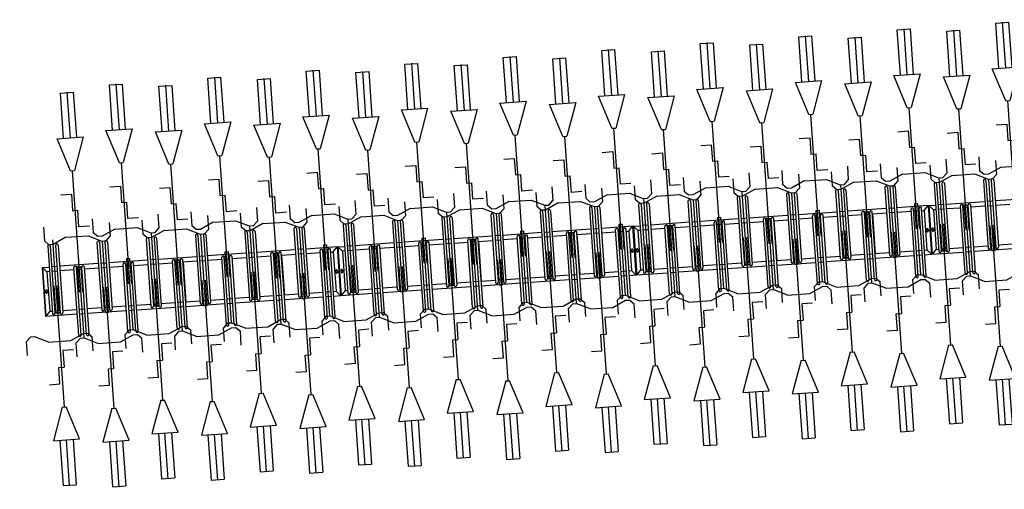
# Model space of a CAD drawing. Extents: x -410 to 7352, y -1401 to 655.
# Tile 146 of 185: x 449.23 to 456.71, y -53.34 to -49.78. Entities that reach past the tile are written whole.
import ezdxf

# ---------------------------------------------------------------- set-up
doc = ezdxf.new("R2010")
doc.units = 0
doc.header["$MEASUREMENT"] = 0
doc.linetypes.add('HIDDENX2', pattern=[0.75, 0.5, -0.25])
for name, color, linetype in [('MATEN-018', 8, 'Continuous'), ('TM_fietsparkeren hoog laag', 1, 'Continuous'), ('V_opsl_ob 12x25', 1, 'HIDDENX2')]:
    doc.layers.add(name, color=color, linetype=linetype)

# ---------------------------------------------------------------- blocks, each defined once
blk = doc.blocks.new('FIETSBAH')
at = {"layer": 'MATEN-018'}
for p, q in [((0, 1870.19692), (0, 1521.9045)), ((-49.9999, 1865.99576), (49.9999, 1865.99576)), ((-49.9999, 1522.78842), (-49.9999, 1865.99576)), ((49.9999, 1522.78842), (49.9999, 1865.99576)), ((-14.9987, 1271.905), (-99.9998, 1521.9045)), ((-99.9998, 1521.9045), (99.9998, 1521.9045)), ((99.9998, 1521.9045), (15.00124, 1271.905)), ((-14.9987, 1271.905), (15.00124, 1271.905)), ((0, 0), (0, 1271.905)), ((-99.9998, 1094.80858), (-19.99996, 1094.80858)), ((-19.99996, 1094.80858), (-19.99996, 969.63992)), ((-19.99996, 969.63992), (19.99996, 969.63992)), ((19.99996, 844.47126), (19.99996, 969.63992)), ((-249.9995, 861.51212), (-249.9995, 755.73128)), ((99.9998, 844.47126), (19.99996, 844.47126)), ((250.00204, 861.51212), (250.00204, 755.73128)), ((-218.0463, 724.51468), (-249.9995, 755.73128)), ((-85.21192, 771.5123), (-185.46572, 724.51468)), ((-85.21192, 771.5123), (85.21446, 771.5123)), ((85.21446, 771.5123), (185.46572, 724.51468)), ((218.0463, 724.51468), (250.00204, 755.73128)), ((-185.46572, 724.51468), (-218.09456, 724.51468)), ((185.46572, 724.51468), (218.0971, 724.51468)), ((-11.99896, 541.70072), (-11.99896, 349.9993)), ((-11.99896, 541.70072), (11.99896, 541.70072)), ((11.99896, 541.70072), (11.99896, 349.9993))]:
    blk.add_line(p, q, dxfattribs=at)
blk = doc.blocks.new('A$C703B710E')
at = {"layer": 'TM_fietsparkeren hoog laag'}
for p, q in [((-48087.3, 175.5), (-48457.3, 175.5)), ((-48457.3, 175.5), (-48457.3, -66.3)), ((-48087.3, 175.5), (-48457.3, 175.5)), ((-48087.3, 172.5), (-48457.3, 172.5)), ((-48422.1, 140.5), (-48457.3, 172.5)), ((-48265.8, 161.5), (-48278.8, 161.5)), ((-48122.3, 140.5), (-48087.3, 172.5)), ((-48087.3, 175.5), (-48087.3, 121.2)), ((-48442.3, 61.2), (-48442.3, 102.2)), ((-47926.8, 121.2), (-48439.8, 121.2)), ((-47926.8, 102.2), (-48439.8, 102.2)), ((-48437.3, 61.2), (-48437.3, 102.2)), ((-48422.3, 140.5), (-48422.3, 121.2)), ((-48122.3, 140.5), (-48422.3, 140.5)), ((-48422.3, 102.2), (-48422.3, 61.2)), ((-48265.8, 149.5), (-48278.8, 149.5)), ((-48122.3, 121.2), (-48122.3, 140.5)), ((-48122.3, 61.2), (-48122.3, 102.2)), ((-48087.3, 61.2), (-48087.3, 102.2)), ((-47926.8, 61.2), (-48439.8, 61.2)), ((-47926.8, 42.2), (-48439.8, 42.2)), ((-48422.3, 42.2), (-48422.3, -66.3)), ((-48122.3, -66.3), (-48122.3, 42.2)), ((-48087.3, -253.8), (-48087.3, 42.2)), ((-48617.8, -66.3), (-48104.8, -66.3)), ((-48617.8, -85.3), (-48104.8, -85.3)), ((-48617.8, -126.3), (-48104.8, -126.3)), ((-48617.8, -145.3), (-48104.8, -145.3)), ((-48457.3, -85.3), (-48457.3, -126.3)), ((-48457.3, -145.3), (-48457.3, -441.3)), ((-48422.3, -85.3), (-48422.3, -126.3)), ((-48422.3, -145.3), (-48422.3, -253.8)), ((-48122.3, -126.3), (-48122.3, -85.3)), ((-48122.3, -253.8), (-48122.3, -145.3)), ((-48107.3, -126.3), (-48107.3, -85.3)), ((-48102.3, -126.3), (-48102.3, -85.3)), ((-47926.8, -253.8), (-48439.8, -253.8)), ((-47926.8, -272.8), (-48439.8, -272.8)), ((-48422.3, -272.8), (-48422.3, -313.8)), ((-48122.3, -313.8), (-48122.3, -272.8)), ((-48087.3, -313.8), (-48087.3, -272.8)), ((-47926.8, -313.8), (-48439.8, -313.8)), ((-47926.8, -332.8), (-48439.8, -332.8)), ((-48422.3, -332.8), (-48422.3, -441.3)), ((-48122.3, -441.3), (-48122.3, -332.8)), ((-48087.3, -628.8), (-48087.3, -332.8)), ((-48617.8, -441.3), (-48104.8, -441.3)), ((-48617.8, -460.3), (-48104.8, -460.3)), ((-48617.8, -501.3), (-48104.8, -501.3)), ((-48617.8, -520.3), (-48104.8, -520.3)), ((-48457.3, -460.3), (-48457.3, -501.3)), ((-48457.3, -520.3), (-48457.3, -816.3)), ((-48422.3, -460.3), (-48422.3, -501.3)), ((-48422.3, -520.3), (-48422.3, -628.8)), ((-48122.3, -501.3), (-48122.3, -460.3)), ((-48122.3, -628.8), (-48122.3, -520.3)), ((-48442.3, -688.8), (-48442.3, -647.8)), ((-47926.8, -628.8), (-48439.8, -628.8)), ((-47926.8, -647.8), (-48439.8, -647.8)), ((-48437.3, -688.8), (-48437.3, -647.8)), ((-48422.3, -647.8), (-48422.3, -688.8)), ((-48122.3, -688.8), (-48122.3, -647.8)), ((-48087.3, -688.8), (-48087.3, -647.8)), ((-47926.8, -688.8), (-48439.8, -688.8)), ((-47926.8, -707.8), (-48439.8, -707.8)), ((-48422.3, -707.8), (-48422.3, -816.3)), ((-48122.3, -816.3), (-48122.3, -707.8)), ((-48087.3, -1003.4), (-48087.3, -707.4)), ((-48617.8, -816.3), (-48104.8, -816.3)), ((-48617.8, -835.3), (-48104.8, -835.3)), ((-48617.8, -876.3), (-48104.8, -876.3)), ((-48617.8, -895.3), (-48104.8, -895.3)), ((-48457.3, -835.3), (-48457.3, -876.3)), ((-48457.3, -894.9), (-48457.3, -1190.9)), ((-48119.3, -895.8), (-48425.3, -895.8)), ((-48422.3, -835.3), (-48422.3, -876.3)), ((-48422.3, -894.9), (-48422.3, -1003.4)), ((-48422.3, -895.3), (-48422.3, -895.8)), ((-48122.3, -876.3), (-48122.3, -835.3)), ((-48122.3, -1003.4), (-48122.3, -894.9)), ((-48122.3, -895.8), (-48122.3, -895.3)), ((-48107.3, -876.3), (-48107.3, -835.3)), ((-48102.3, -876.3), (-48102.3, -835.3)), ((-47926.8, -1003.8), (-48439.8, -1003.8)), ((-47926.8, -1022.8), (-48439.8, -1022.8)), ((-48422.3, -1022.8), (-48422.3, -1063.8)), ((-48122.3, -1063.8), (-48122.3, -1022.8)), ((-48087.3, -1063.8), (-48087.3, -1022.8)), ((-47926.8, -1063.8), (-48439.8, -1063.8)), ((-47926.8, -1082.8), (-48439.8, -1082.8)), ((-48422.3, -1082.4), (-48422.3, -1190.9)), ((-48422.3, -1082.8), (-48422.3, -1191.3)), ((-48122.3, -1191.3), (-48122.3, -1082.8)), ((-48087.3, -1378.8), (-48087.3, -1082.8)), ((-48617.8, -1191.3), (-48104.8, -1191.3)), ((-48617.8, -1210.3), (-48104.8, -1210.3)), ((-48617.8, -1251.3), (-48104.8, -1251.3)), ((-48617.8, -1270.3), (-48104.8, -1270.3)), ((-48457.3, -1210.3), (-48457.3, -1251.3)), ((-48457.3, -1270.3), (-48457.3, -1566.3)), ((-48422.3, -1210.3), (-48422.3, -1251.3)), ((-48422.3, -1270.3), (-48422.3, -1378.8)), ((-48122.3, -1251.3), (-48122.3, -1210.3)), ((-48122.3, -1378.8), (-48122.3, -1270.3)), ((-48442.3, -1438.8), (-48442.3, -1397.8)), ((-47926.8, -1378.8), (-48439.8, -1378.8)), ((-47926.8, -1397.8), (-48439.8, -1397.8)), ((-48437.3, -1438.8), (-48437.3, -1397.8)), ((-48422.3, -1397.8), (-48422.3, -1438.8)), ((-48122.3, -1438.8), (-48122.3, -1397.8)), ((-48087.3, -1438.8), (-48087.3, -1397.8)), ((-47926.8, -1438.8), (-48439.8, -1438.8)), ((-47926.8, -1457.8), (-48439.8, -1457.8)), ((-48422.3, -1457.8), (-48422.3, -1566.3)), ((-48122.3, -1566.3), (-48122.3, -1457.8)), ((-48087.3, -1753.4), (-48087.3, -1457.4)), ((-48617.8, -1566.3), (-48104.8, -1566.3)), ((-48617.8, -1585.3), (-48104.8, -1585.3)), ((-48617.8, -1626.3), (-48104.8, -1626.3)), ((-48617.8, -1645.3), (-48104.8, -1645.3)), ((-48457.3, -1585.3), (-48457.3, -1626.3)), ((-48457.3, -1644.9), (-48457.3, -1940.9)), ((-48422.3, -1585.3), (-48422.3, -1626.3)), ((-48422.3, -1644.9), (-48422.3, -1753.4)), ((-48422.3, -1645.3), (-48422.3, -1645.8)), ((-48122.3, -1626.3), (-48122.3, -1585.3)), ((-48122.3, -1753.4), (-48122.3, -1644.9)), ((-48122.3, -1645.8), (-48122.3, -1645.3)), ((-48107.3, -1626.3), (-48107.3, -1585.3)), ((-48102.3, -1626.3), (-48102.3, -1585.3)), ((-48119.3, -1645.8), (-48425.3, -1645.8)), ((-47926.8, -1753.8), (-48439.8, -1753.8)), ((-47926.8, -1772.8), (-48439.8, -1772.8)), ((-48422.3, -1772.8), (-48422.3, -1813.8)), ((-48122.3, -1813.8), (-48122.3, -1772.8)), ((-48087.3, -1813.8), (-48087.3, -1772.8)), ((-47926.8, -1813.8), (-48439.8, -1813.8)), ((-47926.8, -1832.8), (-48439.8, -1832.8)), ((-48422.3, -1832.4), (-48422.3, -1940.9)), ((-48122.3, -1941.3), (-48122.3, -1832.8)), ((-48087.3, -2074.5), (-48087.3, -1832.8)), ((-48617.8, -1941.3), (-48104.8, -1941.3)), ((-48617.8, -1960.3), (-48104.8, -1960.3)), ((-48617.8, -2001.3), (-48104.8, -2001.3)), ((-48457.3, -1960.3), (-48457.3, -2001.3)), ((-48422.3, -1960.3), (-48422.3, -2001.3)), ((-48122.3, -2001.3), (-48122.3, -1960.3)), ((-48617.8, -2020.3), (-48104.8, -2020.3)), ((-48457.3, -2020.3), (-48457.3, -2074.5)), ((-48422.1, -2039.5), (-48457.3, -2071.5)), ((-48087.3, -2071.5), (-48457.3, -2071.5)), ((-48087.3, -2074.5), (-48457.3, -2074.5)), ((-48087.3, -2074.5), (-48457.3, -2074.5)), ((-48457.3, -2074.5), (-48457.3, -2316.3)), ((-48087.3, -2074.5), (-48457.3, -2074.5)), ((-48087.3, -2077.5), (-48457.3, -2077.5)), ((-48422.1, -2109.5), (-48457.3, -2077.5)), ((-48422.3, -2020.3), (-48422.3, -2039.5)), ((-48122.3, -2039.5), (-48422.3, -2039.5)), ((-48265.8, -2048.5), (-48278.8, -2048.5)), ((-48265.8, -2060.5), (-48278.8, -2060.5)), ((-48265.8, -2088.5), (-48278.8, -2088.5)), ((-48122.3, -2020.3), (-48122.3, -2039.5)), ((-48122.3, -2039.5), (-48087.3, -2071.5)), ((-48122.3, -2109.5), (-48087.3, -2077.5)), ((-48087.3, -2074.5), (-48087.3, -2128.8)), ((-48442.3, -2188.8), (-48442.3, -2147.8)), ((-47926.8, -2128.8), (-48439.8, -2128.8)), ((-47926.8, -2147.8), (-48439.8, -2147.8)), ((-48437.3, -2188.8), (-48437.3, -2147.8)), ((-48422.3, -2109.5), (-48422.3, -2128.8)), ((-48122.3, -2109.5), (-48422.3, -2109.5)), ((-48422.3, -2147.8), (-48422.3, -2188.8)), ((-48265.8, -2100.5), (-48278.8, -2100.5)), ((-48122.3, -2128.8), (-48122.3, -2109.5)), ((-48122.3, -2188.8), (-48122.3, -2147.8)), ((-48087.3, -2188.8), (-48087.3, -2147.8)), ((-47926.8, -2188.8), (-48439.8, -2188.8)), ((-47926.8, -2207.8), (-48439.8, -2207.8)), ((-48422.3, -2207.8), (-48422.3, -2316.3)), ((-48122.3, -2316.3), (-48122.3, -2207.8)), ((-48087.3, -2503.8), (-48087.3, -2207.8)), ((-48617.8, -2316.3), (-48104.8, -2316.3)), ((-48617.8, -2335.3), (-48104.8, -2335.3)), ((-48617.8, -2376.3), (-48104.8, -2376.3)), ((-48457.3, -2335.3), (-48457.3, -2376.3)), ((-48422.3, -2335.3), (-48422.3, -2376.3)), ((-48122.3, -2376.3), (-48122.3, -2335.3)), ((-48107.3, -2376.3), (-48107.3, -2335.3)), ((-48102.3, -2376.3), (-48102.3, -2335.3)), ((-48617.8, -2395.3), (-48104.8, -2395.3)), ((-48457.3, -2395.3), (-48457.3, -2691.3)), ((-48422.3, -2395.3), (-48422.3, -2503.8)), ((-48122.3, -2503.8), (-48122.3, -2395.3)), ((-47926.8, -2503.8), (-48439.8, -2503.8)), ((-47926.8, -2522.8), (-48439.8, -2522.8)), ((-48422.3, -2522.8), (-48422.3, -2563.8)), ((-48122.3, -2563.8), (-48122.3, -2522.8)), ((-48087.3, -2563.8), (-48087.3, -2522.8)), ((-47926.8, -2563.8), (-48439.8, -2563.8)), ((-47926.8, -2582.8), (-48439.8, -2582.8)), ((-48422.3, -2582.8), (-48422.3, -2691.3)), ((-48122.3, -2691.3), (-48122.3, -2582.8)), ((-48087.3, -2878.8), (-48087.3, -2582.8)), ((-48617.8, -2691.3), (-48104.8, -2691.3)), ((-48617.8, -2710.3), (-48104.8, -2710.3)), ((-48617.8, -2751.3), (-48104.8, -2751.3)), ((-48457.3, -2710.3), (-48457.3, -2751.3)), ((-48422.3, -2710.3), (-48422.3, -2751.3)), ((-48122.3, -2751.3), (-48122.3, -2710.3)), ((-48617.8, -2770.3), (-48104.8, -2770.3)), ((-48457.3, -2770.3), (-48457.3, -3066.3)), ((-48422.3, -2770.3), (-48422.3, -2878.8)), ((-48122.3, -2878.8), (-48122.3, -2770.3)), ((-48442.3, -2938.8), (-48442.3, -2897.8)), ((-47926.8, -2878.8), (-48439.8, -2878.8)), ((-47926.8, -2897.8), (-48439.8, -2897.8)), ((-48437.3, -2938.8), (-48437.3, -2897.8)), ((-48422.3, -2897.8), (-48422.3, -2938.8)), ((-48122.3, -2938.8), (-48122.3, -2897.8)), ((-48087.3, -2938.8), (-48087.3, -2897.8)), ((-47926.8, -2938.8), (-48439.8, -2938.8)), ((-47926.8, -2957.8), (-48439.8, -2957.8)), ((-48422.3, -2957.8), (-48422.3, -3066.3)), ((-48122.3, -3066.3), (-48122.3, -2957.8)), ((-48087.3, -3253.4), (-48087.3, -2957.4)), ((-48617.8, -3066.3), (-48104.8, -3066.3)), ((-48617.8, -3085.3), (-48104.8, -3085.3)), ((-48617.8, -3126.3), (-48104.8, -3126.3)), ((-48457.3, -3085.3), (-48457.3, -3126.3)), ((-48422.3, -3085.3), (-48422.3, -3126.3)), ((-48122.3, -3126.3), (-48122.3, -3085.3)), ((-48107.3, -3126.3), (-48107.3, -3085.3)), ((-48102.3, -3126.3), (-48102.3, -3085.3)), ((-48617.8, -3145.3), (-48104.8, -3145.3)), ((-48457.3, -3144.9), (-48457.3, -3440.9)), ((-48119.3, -3145.8), (-48425.3, -3145.8)), ((-48422.3, -3144.9), (-48422.3, -3253.4)), ((-48422.3, -3145.3), (-48422.3, -3145.8)), ((-48122.3, -3253.4), (-48122.3, -3144.9)), ((-48122.3, -3145.8), (-48122.3, -3145.3)), ((-47926.8, -3253.8), (-48439.8, -3253.8)), ((-47926.8, -3272.8), (-48439.8, -3272.8)), ((-48422.3, -3272.8), (-48422.3, -3313.8)), ((-48122.3, -3313.8), (-48122.3, -3272.8)), ((-48087.3, -3313.8), (-48087.3, -3272.8)), ((-47926.8, -3313.8), (-48439.8, -3313.8)), ((-47926.8, -3332.8), (-48439.8, -3332.8)), ((-48422.3, -3332.4), (-48422.3, -3440.9)), ((-48422.3, -3332.8), (-48422.3, -3441.3)), ((-48122.3, -3441.3), (-48122.3, -3332.8)), ((-48087.3, -3628.8), (-48087.3, -3332.8)), ((-48617.8, -3441.3), (-48104.8, -3441.3)), ((-48617.8, -3460.3), (-48104.8, -3460.3)), ((-48617.8, -3501.3), (-48104.8, -3501.3)), ((-48457.3, -3460.3), (-48457.3, -3501.3)), ((-48422.3, -3460.3), (-48422.3, -3501.3)), ((-48122.3, -3501.3), (-48122.3, -3460.3)), ((-48617.8, -3520.3), (-48104.8, -3520.3)), ((-48457.3, -3520.3), (-48457.3, -3816.3)), ((-48422.3, -3520.3), (-48422.3, -3628.8)), ((-48122.3, -3628.8), (-48122.3, -3520.3)), ((-48442.3, -3688.8), (-48442.3, -3647.8)), ((-47926.8, -3628.8), (-48439.8, -3628.8)), ((-47926.8, -3647.8), (-48439.8, -3647.8)), ((-48437.3, -3688.8), (-48437.3, -3647.8)), ((-48422.3, -3647.8), (-48422.3, -3688.8)), ((-48122.3, -3688.8), (-48122.3, -3647.8)), ((-48087.3, -3688.8), (-48087.3, -3647.8)), ((-47926.8, -3688.8), (-48439.8, -3688.8)), ((-47926.8, -3707.8), (-48439.8, -3707.8)), ((-48422.3, -3707.8), (-48422.3, -3816.3)), ((-48122.3, -3816.3), (-48122.3, -3707.8)), ((-48087.3, -4003.4), (-48087.3, -3707.4)), ((-48617.8, -3816.3), (-48104.8, -3816.3)), ((-48617.8, -3835.3), (-48104.8, -3835.3)), ((-48617.8, -3876.3), (-48104.8, -3876.3)), ((-48457.3, -3835.3), (-48457.3, -3876.3)), ((-48422.3, -3835.3), (-48422.3, -3876.3)), ((-48122.3, -3876.3), (-48122.3, -3835.3)), ((-48107.3, -3876.3), (-48107.3, -3835.3)), ((-48102.3, -3876.3), (-48102.3, -3835.3)), ((-48617.8, -3895.3), (-48104.8, -3895.3)), ((-48457.3, -3894.9), (-48457.3, -4190.9)), ((-48119.3, -3895.8), (-48425.3, -3895.8)), ((-48422.3, -3894.9), (-48422.3, -4003.4)), ((-48422.3, -3895.3), (-48422.3, -3895.8)), ((-48122.3, -4003.4), (-48122.3, -3894.9)), ((-48122.3, -3895.8), (-48122.3, -3895.3)), ((-47926.8, -4003.8), (-48439.8, -4003.8)), ((-47926.8, -4022.8), (-48439.8, -4022.8)), ((-48422.3, -4022.8), (-48422.3, -4063.8)), ((-48122.3, -4063.8), (-48122.3, -4022.8)), ((-48087.3, -4063.8), (-48087.3, -4022.8)), ((-47926.8, -4063.8), (-48439.8, -4063.8)), ((-47926.8, -4082.8), (-48439.8, -4082.8)), ((-48422.3, -4082.4), (-48422.3, -4190.9)), ((-48122.3, -4191.3), (-48122.3, -4082.8)), ((-48087.3, -4324.5), (-48087.3, -4082.8)), ((-48617.8, -4191.3), (-48104.8, -4191.3)), ((-48617.8, -4210.3), (-48104.8, -4210.3)), ((-48617.8, -4251.3), (-48104.8, -4251.3)), ((-48457.3, -4210.3), (-48457.3, -4251.3)), ((-48422.3, -4210.3), (-48422.3, -4251.3)), ((-48122.3, -4251.3), (-48122.3, -4210.3)), ((-48617.8, -4270.3), (-48104.8, -4270.3)), ((-48457.3, -4270.3), (-48457.3, -4324.5)), ((-48422.1, -4289.5), (-48457.3, -4321.5)), ((-48087.3, -4321.5), (-48457.3, -4321.5)), ((-48087.3, -4324.5), (-48457.3, -4324.5)), ((-48087.3, -4324.5), (-48457.3, -4324.5)), ((-48457.3, -4324.5), (-48457.3, -4566.3)), ((-48087.3, -4324.5), (-48457.3, -4324.5)), ((-48087.3, -4327.5), (-48457.3, -4327.5)), ((-48422.1, -4359.5), (-48457.3, -4327.5)), ((-48422.3, -4270.3), (-48422.3, -4289.5)), ((-48122.3, -4289.5), (-48422.3, -4289.5)), ((-48265.8, -4298.5), (-48278.8, -4298.5)), ((-48265.8, -4310.5), (-48278.8, -4310.5)), ((-48122.3, -4270.3), (-48122.3, -4289.5)), ((-48122.3, -4289.5), (-48087.3, -4321.5)), ((-48122.3, -4359.5), (-48087.3, -4327.5)), ((-48087.3, -4324.5), (-48087.3, -4378.8)), ((-48442.3, -4438.8), (-48442.3, -4397.8)), ((-47926.8, -4378.8), (-48439.8, -4378.8)), ((-47926.8, -4397.8), (-48439.8, -4397.8)), ((-48437.3, -4438.8), (-48437.3, -4397.8)), ((-48422.3, -4359.5), (-48422.3, -4378.8)), ((-48122.3, -4359.5), (-48422.3, -4359.5)), ((-48422.3, -4397.8), (-48422.3, -4438.8)), ((-48265.8, -4338.5), (-48278.8, -4338.5)), ((-48265.8, -4350.5), (-48278.8, -4350.5)), ((-48122.3, -4378.8), (-48122.3, -4359.5)), ((-48122.3, -4438.8), (-48122.3, -4397.8)), ((-48087.3, -4438.8), (-48087.3, -4397.8)), ((-47926.8, -4438.8), (-48439.8, -4438.8)), ((-47926.8, -4457.8), (-48439.8, -4457.8)), ((-48422.3, -4457.8), (-48422.3, -4566.3)), ((-48122.3, -4566.3), (-48122.3, -4457.8)), ((-48087.3, -4753.8), (-48087.3, -4457.8)), ((-48617.8, -4566.3), (-48104.8, -4566.3)), ((-48617.8, -4585.3), (-48104.8, -4585.3)), ((-48617.8, -4626.3), (-48104.8, -4626.3)), ((-48457.3, -4585.3), (-48457.3, -4626.3)), ((-48422.3, -4585.3), (-48422.3, -4626.3)), ((-48122.3, -4626.3), (-48122.3, -4585.3)), ((-48107.3, -4626.3), (-48107.3, -4585.3)), ((-48102.3, -4626.3), (-48102.3, -4585.3)), ((-48617.8, -4645.3), (-48104.8, -4645.3)), ((-48457.3, -4645.3), (-48457.3, -4941.3)), ((-48422.3, -4645.3), (-48422.3, -4753.8)), ((-48122.3, -4753.8), (-48122.3, -4645.3)), ((-47926.8, -4753.8), (-48439.8, -4753.8)), ((-47926.8, -4772.8), (-48439.8, -4772.8)), ((-48422.3, -4772.8), (-48422.3, -4813.8)), ((-48122.3, -4813.8), (-48122.3, -4772.8)), ((-48087.3, -4813.8), (-48087.3, -4772.8)), ((-47926.8, -4813.8), (-48439.8, -4813.8)), ((-47926.8, -4832.8), (-48439.8, -4832.8)), ((-48422.3, -4832.8), (-48422.3, -4941.3)), ((-48122.3, -4941.3), (-48122.3, -4832.8)), ((-48087.3, -5128.8), (-48087.3, -4832.8)), ((-48617.8, -4941.3), (-48104.8, -4941.3)), ((-48617.8, -4960.3), (-48104.8, -4960.3)), ((-48617.8, -5001.3), (-48104.8, -5001.3)), ((-48457.3, -4960.3), (-48457.3, -5001.3)), ((-48422.3, -4960.3), (-48422.3, -5001.3)), ((-48122.3, -5001.3), (-48122.3, -4960.3)), ((-48617.8, -5020.3), (-48104.8, -5020.3)), ((-48457.3, -5020.3), (-48457.3, -5316.3)), ((-48422.3, -5020.3), (-48422.3, -5128.8)), ((-48122.3, -5128.8), (-48122.3, -5020.3)), ((-48442.3, -5188.8), (-48442.3, -5147.8)), ((-47926.8, -5128.8), (-48439.8, -5128.8)), ((-47926.8, -5147.8), (-48439.8, -5147.8)), ((-48437.3, -5188.8), (-48437.3, -5147.8)), ((-48422.3, -5147.8), (-48422.3, -5188.8)), ((-48122.3, -5188.8), (-48122.3, -5147.8)), ((-48087.3, -5188.8), (-48087.3, -5147.8)), ((-47926.8, -5188.8), (-48439.8, -5188.8)), ((-47926.8, -5207.8), (-48439.8, -5207.8)), ((-48422.3, -5207.8), (-48422.3, -5316.3)), ((-48122.3, -5316.3), (-48122.3, -5207.8)), ((-48087.3, -5503.4), (-48087.3, -5207.4)), ((-48617.8, -5316.3), (-48104.8, -5316.3)), ((-48617.8, -5335.3), (-48104.8, -5335.3)), ((-48617.8, -5376.3), (-48104.8, -5376.3)), ((-48457.3, -5335.3), (-48457.3, -5376.3)), ((-48422.3, -5335.3), (-48422.3, -5376.3)), ((-48122.3, -5376.3), (-48122.3, -5335.3)), ((-48107.3, -5376.3), (-48107.3, -5335.3)), ((-48102.3, -5376.3), (-48102.3, -5335.3)), ((-48617.8, -5395.3), (-48104.8, -5395.3)), ((-48457.3, -5394.9), (-48457.3, -5690.9)), ((-48119.3, -5395.8), (-48425.3, -5395.8)), ((-48422.3, -5394.9), (-48422.3, -5503.4)), ((-48422.3, -5395.3), (-48422.3, -5395.8)), ((-48122.3, -5503.4), (-48122.3, -5394.9)), ((-48122.3, -5395.8), (-48122.3, -5395.3)), ((-47926.8, -5503.8), (-48439.8, -5503.8)), ((-47926.8, -5522.8), (-48439.8, -5522.8)), ((-48422.3, -5522.8), (-48422.3, -5563.8)), ((-48122.3, -5563.8), (-48122.3, -5522.8)), ((-48087.3, -5563.8), (-48087.3, -5522.8)), ((-47926.8, -5563.8), (-48439.8, -5563.8)), ((-47926.8, -5582.8), (-48439.8, -5582.8)), ((-48422.3, -5582.4), (-48422.3, -5690.9)), ((-48422.3, -5582.8), (-48422.3, -5691.3)), ((-48122.3, -5691.3), (-48122.3, -5582.8)), ((-48087.3, -5878.8), (-48087.3, -5582.8)), ((-48617.8, -5691.3), (-48104.8, -5691.3)), ((-48617.8, -5710.3), (-48104.8, -5710.3)), ((-48617.8, -5751.3), (-48104.8, -5751.3)), ((-48457.3, -5710.3), (-48457.3, -5751.3)), ((-48422.3, -5710.3), (-48422.3, -5751.3)), ((-48122.3, -5751.3), (-48122.3, -5710.3)), ((-48617.8, -5770.3), (-48104.8, -5770.3)), ((-48457.3, -5770.3), (-48457.3, -6066.3)), ((-48422.3, -5770.3), (-48422.3, -5878.8)), ((-48122.3, -5878.8), (-48122.3, -5770.3)), ((-48442.3, -5938.8), (-48442.3, -5897.8)), ((-47926.8, -5878.8), (-48439.8, -5878.8)), ((-47926.8, -5897.8), (-48439.8, -5897.8)), ((-48437.3, -5938.8), (-48437.3, -5897.8)), ((-48422.3, -5897.8), (-48422.3, -5938.8)), ((-48122.3, -5938.8), (-48122.3, -5897.8)), ((-48087.3, -5938.8), (-48087.3, -5897.8)), ((-47926.8, -5938.8), (-48439.8, -5938.8)), ((-47926.8, -5957.8), (-48439.8, -5957.8)), ((-48422.3, -5957.8), (-48422.3, -6066.3)), ((-48122.3, -6066.3), (-48122.3, -5957.8)), ((-48087.3, -6253.4), (-48087.3, -5957.4)), ((-48617.8, -6066.3), (-48104.8, -6066.3)), ((-48617.8, -6085.3), (-48104.8, -6085.3)), ((-48617.8, -6126.3), (-48104.8, -6126.3)), ((-48457.3, -6085.3), (-48457.3, -6126.3)), ((-48422.3, -6085.3), (-48422.3, -6126.3)), ((-48122.3, -6126.3), (-48122.3, -6085.3)), ((-48107.3, -6126.3), (-48107.3, -6085.3)), ((-48102.3, -6126.3), (-48102.3, -6085.3)), ((-48617.8, -6145.3), (-48104.8, -6145.3)), ((-48457.3, -6144.9), (-48457.3, -6440.9)), ((-48119.3, -6145.8), (-48425.3, -6145.8)), ((-48422.3, -6144.9), (-48422.3, -6253.4)), ((-48422.3, -6145.3), (-48422.3, -6145.8)), ((-48122.3, -6253.4), (-48122.3, -6144.9)), ((-48122.3, -6145.8), (-48122.3, -6145.3)), ((-47926.8, -6253.8), (-48439.8, -6253.8)), ((-47926.8, -6272.8), (-48439.8, -6272.8)), ((-48422.3, -6272.8), (-48422.3, -6313.8)), ((-48122.3, -6313.8), (-48122.3, -6272.8)), ((-48087.3, -6313.8), (-48087.3, -6272.8)), ((-47926.8, -6313.8), (-48439.8, -6313.8)), ((-47926.8, -6332.8), (-48439.8, -6332.8)), ((-48422.3, -6332.4), (-48422.3, -6440.9)), ((-48122.3, -6441.3), (-48122.3, -6332.8)), ((-48087.3, -6574.5), (-48087.3, -6332.8)), ((-48617.8, -6441.3), (-48104.8, -6441.3)), ((-48617.8, -6460.3), (-48104.8, -6460.3)), ((-48617.8, -6501.3), (-48104.8, -6501.3)), ((-48457.3, -6460.3), (-48457.3, -6501.3)), ((-48422.3, -6460.3), (-48422.3, -6501.3)), ((-48122.3, -6501.3), (-48122.3, -6460.3)), ((-48617.8, -6520.3), (-48104.8, -6520.3)), ((-48457.3, -6520.3), (-48457.3, -6574.5)), ((-48422.1, -6539.5), (-48457.3, -6571.5)), ((-48087.3, -6571.5), (-48457.3, -6571.5)), ((-48087.3, -6574.5), (-48457.3, -6574.5)), ((-48087.3, -6574.5), (-48457.3, -6574.5)), ((-48457.3, -6574.5), (-48457.3, -6816.3)), ((-48087.3, -6574.5), (-48457.3, -6574.5)), ((-48087.3, -6577.5), (-48457.3, -6577.5)), ((-48422.1, -6609.5), (-48457.3, -6577.5)), ((-48422.3, -6520.3), (-48422.3, -6539.5)), ((-48122.3, -6539.5), (-48422.3, -6539.5)), ((-48265.8, -6548.5), (-48278.8, -6548.5)), ((-48265.8, -6560.5), (-48278.8, -6560.5)), ((-48122.3, -6520.3), (-48122.3, -6539.5)), ((-48122.3, -6539.5), (-48087.3, -6571.5)), ((-48122.3, -6609.5), (-48087.3, -6577.5)), ((-48087.3, -6574.5), (-48087.3, -6628.8)), ((-48442.3, -6688.8), (-48442.3, -6647.8)), ((-47926.8, -6628.8), (-48439.8, -6628.8)), ((-47926.8, -6647.8), (-48439.8, -6647.8)), ((-48437.3, -6688.8), (-48437.3, -6647.8)), ((-48422.3, -6609.5), (-48422.3, -6628.8)), ((-48122.3, -6609.5), (-48422.3, -6609.5)), ((-48422.3, -6647.8), (-48422.3, -6688.8)), ((-48265.8, -6588.5), (-48278.8, -6588.5)), ((-48265.8, -6600.5), (-48278.8, -6600.5)), ((-48122.3, -6628.8), (-48122.3, -6609.5)), ((-48122.3, -6688.8), (-48122.3, -6647.8)), ((-48087.3, -6688.8), (-48087.3, -6647.8)), ((-47926.8, -6688.8), (-48439.8, -6688.8)), ((-47926.8, -6707.8), (-48439.8, -6707.8)), ((-48422.3, -6707.8), (-48422.3, -6816.3)), ((-48122.3, -6816.3), (-48122.3, -6707.8)), ((-48087.3, -7003.8), (-48087.3, -6707.8)), ((-48617.8, -6816.3), (-48104.8, -6816.3)), ((-48617.8, -6835.3), (-48104.8, -6835.3)), ((-48617.8, -6876.3), (-48104.8, -6876.3)), ((-48457.3, -6835.3), (-48457.3, -6876.3)), ((-48422.3, -6835.3), (-48422.3, -6876.3)), ((-48122.3, -6876.3), (-48122.3, -6835.3)), ((-48107.3, -6876.3), (-48107.3, -6835.3)), ((-48102.3, -6876.3), (-48102.3, -6835.3)), ((-48617.8, -6895.3), (-48104.8, -6895.3)), ((-48457.3, -6895.3), (-48457.3, -7191.3)), ((-48422.3, -6895.3), (-48422.3, -7003.8)), ((-48122.3, -7003.8), (-48122.3, -6895.3)), ((-47926.8, -7003.8), (-48439.8, -7003.8)), ((-47926.8, -7022.8), (-48439.8, -7022.8)), ((-48422.3, -7022.8), (-48422.3, -7063.8)), ((-48122.3, -7063.8), (-48122.3, -7022.8)), ((-48087.3, -7063.8), (-48087.3, -7022.8)), ((-47926.8, -7063.8), (-48439.8, -7063.8)), ((-47926.8, -7082.8), (-48439.8, -7082.8)), ((-48422.3, -7082.8), (-48422.3, -7191.3)), ((-48122.3, -7191.3), (-48122.3, -7082.8)), ((-48087.3, -7378.8), (-48087.3, -7082.8))]:
    blk.add_line(p, q, dxfattribs=at)
for centre, radius, start, end in [((-48278.8, 155.5), 6, 90, 270), ((-48265.8, 155.5), 6, 270, 90), ((-48439.8, 111.7), 9.5, 90, 270.00001), ((-47926.8, 111.7), 9.5, 269.99999, 90), ((-48439.8, 51.7), 9.5, 90, 270.00001), ((-47926.8, 51.7), 9.5, 269.99999, 90), ((-48617.8, -75.8), 9.5, 90, 270), ((-48104.8, -75.8), 9.5, 270, 90), ((-48617.8, -135.8), 9.5, 90, 270), ((-48104.8, -135.8), 9.5, 270, 90), ((-48439.8, -263.3), 9.5, 90, 270.00001), ((-47926.8, -263.3), 9.5, 269.99999, 90), ((-48439.8, -323.3), 9.5, 90, 270.00001), ((-47926.8, -323.3), 9.5, 269.99999, 90), ((-48617.8, -450.8), 9.5, 90, 270), ((-48104.8, -450.8), 9.5, 270, 90), ((-48617.8, -510.8), 9.5, 90, 270), ((-48104.8, -510.8), 9.5, 270, 90), ((-48439.8, -638.3), 9.5, 90, 270.00001), ((-47926.8, -638.3), 9.5, 269.99999, 90), ((-48439.8, -698.3), 9.5, 90, 270.00001), ((-47926.8, -698.3), 9.5, 269.99999, 90), ((-48617.8, -825.8), 9.5, 90, 270), ((-48104.8, -825.8), 9.5, 270, 90), ((-48617.8, -885.8), 9.5, 90, 270), ((-48104.8, -885.8), 9.5, 270, 90), ((-48439.8, -1013.3), 9.5, 90, 270.00001), ((-47926.8, -1013.3), 9.5, 269.99999, 90), ((-48439.8, -1073.3), 9.5, 90, 270.00001), ((-47926.8, -1073.3), 9.5, 269.99999, 90), ((-48617.8, -1200.8), 9.5, 90, 270), ((-48104.8, -1200.8), 9.5, 270, 90), ((-48617.8, -1260.8), 9.5, 90, 270), ((-48104.8, -1260.8), 9.5, 270, 90), ((-48439.8, -1388.3), 9.5, 90, 270.00001), ((-47926.8, -1388.3), 9.5, 269.99999, 90), ((-48439.8, -1448.3), 9.5, 90, 270.00001), ((-47926.8, -1448.3), 9.5, 269.99999, 90), ((-48617.8, -1575.8), 9.5, 90, 270), ((-48104.8, -1575.8), 9.5, 270, 90), ((-48617.8, -1635.8), 9.5, 90, 270), ((-48104.8, -1635.8), 9.5, 270, 90), ((-48439.8, -1763.3), 9.5, 90, 270.00001), ((-47926.8, -1763.3), 9.5, 269.99999, 90), ((-48439.8, -1823.3), 9.5, 90, 270.00001), ((-47926.8, -1823.3), 9.5, 269.99999, 90), ((-48617.8, -1950.8), 9.5, 90, 270), ((-48104.8, -1950.8), 9.5, 270, 90), ((-48617.8, -2010.8), 9.5, 90, 270), ((-48104.8, -2010.8), 9.5, 270, 90), ((-48278.8, -2054.5), 6, 90, 270), ((-48278.8, -2094.5), 6, 90, 270), ((-48265.8, -2054.5), 6, 270, 90), ((-48265.8, -2094.5), 6, 270, 90), ((-48439.8, -2138.3), 9.5, 90, 270.00001), ((-47926.8, -2138.3), 9.5, 269.99999, 90), ((-48439.8, -2198.3), 9.5, 90, 270.00001), ((-47926.8, -2198.3), 9.5, 269.99999, 90), ((-48617.8, -2325.8), 9.5, 90, 270), ((-48104.8, -2325.8), 9.5, 270, 90), ((-48617.8, -2385.8), 9.5, 90, 270), ((-48104.8, -2385.8), 9.5, 270, 90), ((-48439.8, -2513.3), 9.5, 90, 270.00001), ((-47926.8, -2513.3), 9.5, 269.99999, 90), ((-48439.8, -2573.3), 9.5, 90, 270.00001), ((-47926.8, -2573.3), 9.5, 269.99999, 90), ((-48617.8, -2700.8), 9.5, 90, 270), ((-48104.8, -2700.8), 9.5, 270, 90), ((-48617.8, -2760.8), 9.5, 90, 270), ((-48104.8, -2760.8), 9.5, 270, 90), ((-48439.8, -2888.3), 9.5, 90, 270.00001), ((-47926.8, -2888.3), 9.5, 269.99999, 90), ((-48439.8, -2948.3), 9.5, 90, 270.00001), ((-47926.8, -2948.3), 9.5, 269.99999, 90), ((-48617.8, -3075.8), 9.5, 90, 270), ((-48104.8, -3075.8), 9.5, 270, 90), ((-48617.8, -3135.8), 9.5, 90, 270), ((-48104.8, -3135.8), 9.5, 270, 90), ((-48439.8, -3263.3), 9.5, 90, 270.00001), ((-47926.8, -3263.3), 9.5, 269.99999, 90), ((-48439.8, -3323.3), 9.5, 90, 270.00001), ((-47926.8, -3323.3), 9.5, 269.99999, 90), ((-48617.8, -3450.8), 9.5, 90, 270), ((-48617.8, -3510.8), 9.5, 90, 270), ((-48104.8, -3450.8), 9.5, 270, 90), ((-48104.8, -3510.8), 9.5, 270, 90), ((-48439.8, -3638.3), 9.5, 90, 270.00001), ((-47926.8, -3638.3), 9.5, 269.99999, 90), ((-48439.8, -3698.3), 9.5, 90, 270.00001), ((-47926.8, -3698.3), 9.5, 269.99999, 90), ((-48617.8, -3825.8), 9.5, 90, 270), ((-48617.8, -3885.8), 9.5, 90, 270), ((-48104.8, -3825.8), 9.5, 270, 90), ((-48104.8, -3885.8), 9.5, 270, 90), ((-48439.8, -4013.3), 9.5, 90, 270.00001), ((-47926.8, -4013.3), 9.5, 269.99999, 90), ((-48439.8, -4073.3), 9.5, 90, 270.00001), ((-47926.8, -4073.3), 9.5, 269.99999, 90), ((-48617.8, -4200.8), 9.5, 90, 270), ((-48617.8, -4260.8), 9.5, 90, 270), ((-48104.8, -4200.8), 9.5, 270, 90), ((-48104.8, -4260.8), 9.5, 270, 90), ((-48278.8, -4304.5), 6, 90, 270), ((-48265.8, -4304.5), 6, 270, 90), ((-48439.8, -4388.3), 9.5, 90, 270.00001), ((-48278.8, -4344.5), 6, 90, 270), ((-48265.8, -4344.5), 6, 270, 90), ((-47926.8, -4388.3), 9.5, 269.99999, 90), ((-48439.8, -4448.3), 9.5, 90, 270.00001), ((-47926.8, -4448.3), 9.5, 269.99999, 90), ((-48617.8, -4575.8), 9.5, 90, 270), ((-48617.8, -4635.8), 9.5, 90, 270), ((-48104.8, -4575.8), 9.5, 270, 90), ((-48104.8, -4635.8), 9.5, 270, 90), ((-48439.8, -4763.3), 9.5, 90, 270.00001), ((-47926.8, -4763.3), 9.5, 269.99999, 90), ((-48439.8, -4823.3), 9.5, 90, 270.00001), ((-47926.8, -4823.3), 9.5, 269.99999, 90), ((-48617.8, -4950.8), 9.5, 90, 270), ((-48617.8, -5010.8), 9.5, 90, 270), ((-48104.8, -4950.8), 9.5, 270, 90), ((-48104.8, -5010.8), 9.5, 270, 90), ((-48439.8, -5138.3), 9.5, 90, 270.00001), ((-47926.8, -5138.3), 9.5, 269.99999, 90), ((-48439.8, -5198.3), 9.5, 90, 270.00001), ((-47926.8, -5198.3), 9.5, 269.99999, 90), ((-48617.8, -5325.8), 9.5, 90, 270), ((-48617.8, -5385.8), 9.5, 90, 270), ((-48104.8, -5325.8), 9.5, 270, 90), ((-48104.8, -5385.8), 9.5, 270, 90), ((-48439.8, -5513.3), 9.5, 90, 270.00001), ((-47926.8, -5513.3), 9.5, 269.99999, 90), ((-48439.8, -5573.3), 9.5, 90, 270.00001), ((-47926.8, -5573.3), 9.5, 269.99999, 90), ((-48617.8, -5700.8), 9.5, 90, 270), ((-48617.8, -5760.8), 9.5, 90, 270), ((-48104.8, -5700.8), 9.5, 270, 90), ((-48104.8, -5760.8), 9.5, 270, 90), ((-48439.8, -5888.3), 9.5, 90, 270.00001), ((-47926.8, -5888.3), 9.5, 269.99999, 90), ((-48439.8, -5948.3), 9.5, 90, 270.00001), ((-47926.8, -5948.3), 9.5, 269.99999, 90), ((-48617.8, -6075.8), 9.5, 90, 270), ((-48617.8, -6135.8), 9.5, 90, 270), ((-48104.8, -6075.8), 9.5, 270, 90), ((-48104.8, -6135.8), 9.5, 270, 90), ((-48439.8, -6263.3), 9.5, 90, 270.00001), ((-47926.8, -6263.3), 9.5, 269.99999, 90), ((-48439.8, -6323.3), 9.5, 90, 270.00001), ((-47926.8, -6323.3), 9.5, 269.99999, 90), ((-48617.8, -6450.8), 9.5, 90, 270), ((-48617.8, -6510.8), 9.5, 90, 270), ((-48104.8, -6450.8), 9.5, 270, 90), ((-48104.8, -6510.8), 9.5, 270, 90), ((-48278.8, -6554.5), 6, 90, 270), ((-48265.8, -6554.5), 6, 270, 90), ((-48439.8, -6638.3), 9.5, 90, 270.00001), ((-48278.8, -6594.5), 6, 90, 270), ((-48265.8, -6594.5), 6, 270, 90), ((-47926.8, -6638.3), 9.5, 269.99999, 90), ((-48439.8, -6698.3), 9.5, 90, 270.00001), ((-47926.8, -6698.3), 9.5, 269.99999, 90), ((-48617.8, -6825.8), 9.5, 90, 270), ((-48617.8, -6885.8), 9.5, 90, 270), ((-48104.8, -6825.8), 9.5, 270, 90), ((-48104.8, -6885.8), 9.5, 270, 90), ((-48439.8, -7013.3), 9.5, 90, 270.00001), ((-47926.8, -7013.3), 9.5, 269.99999, 90), ((-48439.8, -7073.3), 9.5, 90, 270.00001), ((-47926.8, -7073.3), 9.5, 269.99999, 90)]:
    blk.add_arc(centre, radius, start, end, dxfattribs=at)
at = {"layer": 'TM_fietsparkeren hoog laag', "xscale": -1, "rotation": 90}
for p in [(-47883.2, 81.7), (-47919.4, -293.3), (-47883.2, -668.3), (-47919.4, -1043.3), (-47883.2, -1418.3), (-47919.4, -1793.3), (-47883.2, -2168.3), (-47919.4, -2543.3), (-47883.2, -2918.3), (-47919.4, -3293.3), (-47883.2, -3668.3), (-47919.4, -4043.3), (-47883.2, -4418.3), (-47919.4, -4793.3), (-47883.2, -5168.3), (-47919.4, -5543.3), (-47883.2, -5918.3), (-47919.4, -6293.3), (-47883.2, -6668.3), (-47919.4, -7043.3)]:
    blk.add_blockref('FIETSBAH', p, dxfattribs=at)
at = {"layer": 'TM_fietsparkeren hoog laag', "rotation": 270}
for p in [(-48642.7, -105.8), (-48606.5, -480.8), (-48642.7, -855.4), (-48606.5, -1230.8), (-48642.7, -1605.4), (-48606.5, -1980.8), (-48642.7, -2355.8), (-48606.5, -2730.8), (-48642.7, -3105.4), (-48606.5, -3480.8), (-48642.7, -3855.4), (-48606.5, -4230.8), (-48642.7, -4605.8), (-48606.5, -4980.8), (-48642.7, -5355.4), (-48606.5, -5730.8), (-48642.7, -6105.4), (-48606.5, -6480.8), (-48642.7, -6855.8), (-48606.5, -7230.8)]:
    blk.add_blockref('FIETSBAH', p, dxfattribs=at)

msp = doc.modelspace()

# ---------------------------------------------------------------- block references
at = {"layer": 'V_opsl_ob 12x25', "color": 2, "xscale": 0.001000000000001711, "yscale": 0.001000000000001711, "zscale": 0.001000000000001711, "rotation": 93.99140256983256}
msp.add_blockref('A$C703B710E', (446.2307, -3.6731), dxfattribs=at)

doc.saveas('drawing.dxf')
